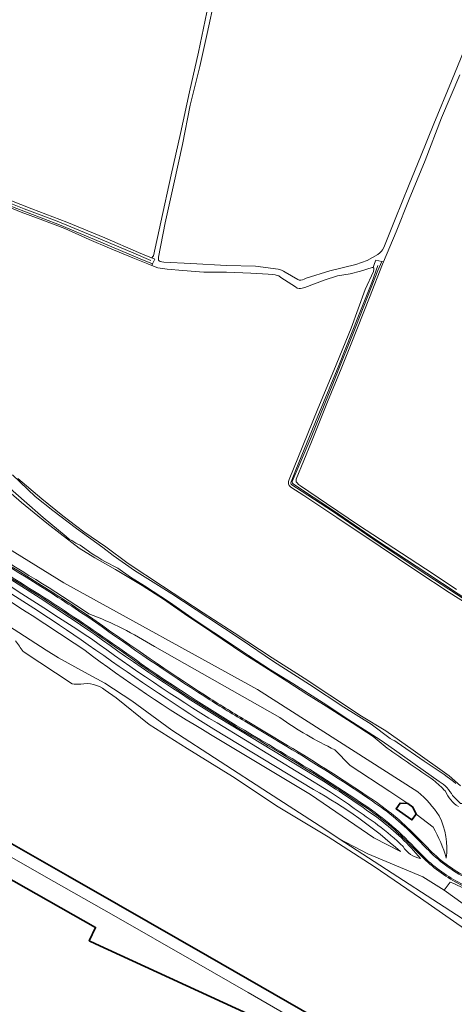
# Model space of a CAD drawing. Extents: x 150256 to 156914, y 461459 to 469481.
# Tile 134 of 256: x 153107 to 153246, y 464838 to 465153. Entities that reach past the tile are written whole.
import ezdxf

# ---------------------------------------------------------------- set-up
doc = ezdxf.new("R2010")
doc.units = 0
doc.header["$LTSCALE"] = 0.75
for name, color, linetype, lineweight in [('B-RO-GK-BESCHOEIING-G', 251, 'GK-BESCHOEIING', 35), ('B-RO-GR-GRAS-GV', 251, 'CONTINUOUS', 13), ('B-RO-OG-BEBOUWING-GV', 6, 'CONTINUOUS', 35), ('B-RO-OG-BEBOUWING_BUNKER-GV', 251, 'CONTINUOUS', 35), ('B-RO-OG-TERREIN_CULTUURSCHEIDING-GV', 251, 'CONTINUOUS', 18), ('B-RO-OG-WATER-GV', 251, 'CONTINUOUS', 18), ('B-RO-OG-WATER_SLOOT-GV', 251, 'CONTINUOUS', 18), ('B-RO-VH-VERHARDING_ASFALT-GV', 251, 'CONTINUOUS', 18), ('B-RO-VH-VERHARDING_BETON-GV', 251, 'CONTINUOUS', 18), ('B-RO-VH-VERHARDING_GRASBETONSTEEN-GV', 251, 'CONTINUOUS', 18)]:
    doc.layers.add(name, color=color, linetype=linetype, lineweight=lineweight)
doc.linetypes.add('GK-BESCHOEIING', pattern='A,30,-5,[1,NLCS.SHX,S=1,R=0,X=0,Y=0],-5', length=40)

msp = doc.modelspace()

# ---------------------------------------------------------------- linework, layer by layer
at = {"layer": 'B-RO-GK-BESCHOEIING-G'}
for points in [[(153138.493, 464869.527), (153122.361, 464878.796), (153095.361, 464894.195)], [(153138.493, 464869.527), (153167.074, 464853.212)], [(153213.953, 464826.221), (153167.074, 464853.212)]]:
    msp.add_lwpolyline(points, dxfattribs=at)
at = {"layer": 'B-RO-GR-GRAS-GV'}
for points in [[(153169.327, 465159.889), (153166.867, 465148.507), (153164.558, 465137.856), (153161.487, 465125.51), (153159, 465112.979), (153156.262, 465100.376), (153153.482, 465087.822), (153151.392, 465076.842), (153151.295, 465076.226), (153151.384, 465075.915), (153151.604, 465075.66), (153151.902, 465075.516), (153152.426, 465075.357), (153153.063, 465075.26), (153161.702, 465074.804), (153173.082, 465074.205), (153182.383, 465073.976), (153189.678, 465073.058), (153190.684, 465072.726), (153191.326, 465072.414), (153191.888, 465072.109), (153195.938, 465069.665), (153196.385, 465069.51), (153196.948, 465069.466), (153197.464, 465069.592), (153197.949, 465069.838), (153198.639, 465070.16), (153206.181, 465072.54), (153214.527, 465074.568), (153218.171, 465075.761), (153221.518, 465077.696), (153222.153, 465078.213), (153222.732, 465078.754), (153223.085, 465079.213), (153223.45, 465079.922), (153227.135, 465089.01), (153231.539, 465100.083), (153235.183, 465108.967), (153239.437, 465119.513), (153245.121, 465133.206), (153250.116, 465145.504)], [(153099.599, 465096.76), (153110.775, 465092.345), (153121.973, 465088.089), (153134.172, 465083.018), (153144.922, 465078.331), (153148.54, 465076.841), (153148.877, 465076.705), (153149.145, 465076.695), (153149.308, 465076.775), (153149.564, 465077.023), (153149.746, 465077.321), (153152.064, 465088.109), (153155.404, 465103.185), (153158.376, 465116.435), (153161.272, 465129.745), (153164.152, 465142.459), (153166.775, 465155.285)], [(153247.763, 465135.21), (153241.942, 465121.424), (153236.643, 465107.813), (153231.581, 465095.473), (153227.426, 465085), (153223.388, 465075.359), (153223.071, 465074.603), (153218.844, 465063.954), (153212.989, 465049.065), (153209.816, 465041.102), (153205.471, 465030.523), (153200.329, 465017.709), (153195.417, 465005.817), (153195.362, 465005.462), (153195.354, 465005.201), (153195.444, 465004.908), (153195.678, 465004.572), (153196.145, 465004.129), (153196.752, 465003.615), (153205.126, 464997.981), (153215.712, 464990.862), (153226.637, 464983.717), (153239.241, 464975.499), (153246.747, 464970.483)], [(153255.844, 464962.257), (153244.422, 464969.475), (153234.007, 464976.318), (153222.276, 464984.271), (153208.426, 464993.514), (153197.906, 465000.541), (153193.732, 465003.206), (153193.339, 465003.546), (153193.16, 465003.759), (153192.93, 465004.285), (153192.918, 465004.634), (153192.97, 465005.053), (153193.145, 465005.641), (153197.519, 465016.45), (153202.35, 465028.321), (153207.416, 465040.624), (153212.999, 465054.154), (153217.504, 465066.482), (153220.202, 465072.315), (153220.304, 465072.984), (153220.211, 465073.351), (153220.057, 465073.564), (153219.775, 465073.604), (153216.04, 465072.404), (153212.673, 465071.579), (153208.63, 465070.916), (153204.415, 465069.518), (153198.216, 465067.167), (153197.341, 465066.918), (153196.794, 465066.84), (153196.326, 465066.853), (153195.773, 465066.926), (153195.172, 465067.327), (153190.518, 465070.4), (153189.804, 465070.838), (153189.284, 465070.995), (153188.671, 465071.154), (153187.886, 465071.281), (153186.483, 465071.384), (153180.934, 465071.712), (153173.065, 465072.017), (153165.822, 465072.101), (153159.17, 465072.615), (153154.11, 465073.05), (153151.092, 465073.499), (153149.184, 465074.241), (153147.94, 465074.724), (153143.16, 465076.66), (153135.704, 465079.772), (153129.198, 465082.555), (153121.409, 465086.06), (153114.271, 465088.688), (153107.361, 465091.272), (153100.351, 465094.129)], [(153224.532, 464919.696), (153220.01, 464923.41), (153213.293, 464927.769), (153204.985, 464933.131), (153198.819, 464936.938), (153192.773, 464940.903), (153185.424, 464945.57), (153178.623, 464949.894), (153168.454, 464956.824), (153160.702, 464961.915), (153152.969, 464967.387), (153146.168, 464971.751), (153137.601, 464976.846), (153131.001, 464980.557), (153126.001, 464983.723), (153119.864, 464988.39), (153115.604, 464991.752), (153107.496, 464998.284), (153098.329, 465006.164)], [(153106.312, 465006.038), (153114.016, 464999.465), (153120.724, 464994.081), (153127.447, 464988.915), (153134.503, 464984.104), (153141.638, 464978.835), (153152.645, 464971.545), (153165.606, 464963.014), (153175.577, 464956.639), (153187.733, 464948.559), (153197.993, 464942.087), (153206.198, 464936.605), (153216.362, 464929.894), (153224.148, 464925.242), (153232.858, 464918.982), (153244.4, 464910.848), (153247.981, 464907.587)], [(153071.658, 465003.131), (153121.033, 464972.615), (153182.983, 464938.402), (153234.363, 464905.65)], [(153095.565, 464965.601), (153098.866, 464962.998), (153103.338, 464958.879), (153115.416, 464951.095), (153119.333, 464948.564), (153127.675, 464943.994), (153134.197, 464940.438), (153142.807, 464934.801), (153155.641, 464925.438), (153186.524, 464905.364), (153204.562, 464893.698), (153209.191, 464890.664), (153218.31, 464885.801), (153235.893, 464878.512), (153242.754, 464874.235), (153244.721, 464876.816)], [(153190.221, 464929.438), (153150.035, 464952.236)], [(153206.391, 464905.618), (153170.074, 464927.748)], [(153171.073, 464929.174), (153204.65, 464908.75)], [(153179.203, 464928.61), (153192.582, 464920.576)], [(153228.761, 464886.567), (153220.283, 464890.922), (153199.975, 464904.812), (153167.981, 464924.091)], [(153169.036, 464925.728), (153200.987, 464906.417)], [(153239.238, 464894.343), (153233.759, 464898.545), (153232.43, 464896.681), (153227.39, 464900.275), (153228.684, 464902.089), (153231.127, 464901.916), (153225.377, 464905.836), (153212.722, 464914.136), (153207.785, 464919.161)], [(153234.398, 464890.902), (153237.391, 464887.867)], [(153236.86, 464883.748), (153232.952, 464887.639)]]:
    msp.add_lwpolyline(points, dxfattribs=at)
for points in [[(153076.148, 464994.984, -0.0039227), (153113.875, 464971.782)], [(153129.086, 464962.725, 0.0101532), (153094.765, 464984.221)], [(153129.908, 464954.665, 0.0027177), (153092.354, 464978.915)], [(153093.276, 464980.182, -0.0163748), (153130.989, 464956.016)], [(153145.573, 464946.37, 0.0220286), (153095.499, 464979.323)], [(153127.822, 464950.952, 0.0038002), (153090.168, 464975.528)], [(153091.229, 464976.948, -0.0188176), (153128.862, 464952.782)], [(153113.875, 464971.782, -0.0091646), (153131.387, 464960.349)], [(153150.035, 464952.236, 0.046061), (153129.086, 464962.725)], [(153131.387, 464960.349, 0.0123984), (153166.347, 464936.528)], [(153130.989, 464956.016, 0.0179031), (153171.073, 464929.174)], [(153128.862, 464952.782, 0.0124034), (153169.036, 464925.728)], [(153170.074, 464927.748, -0.0219868), (153129.908, 464954.665)], [(153167.981, 464924.091, -0.0285249), (153127.822, 464950.952)], [(153186.445, 464920.453, -0.0204133), (153145.573, 464946.37)], [(153166.347, 464936.528, 0.0099274), (153179.203, 464928.61)], [(153207.785, 464919.161, -0.0430763), (153190.221, 464929.438)], [(153215.782, 464901.967, 0.0140343), (153186.445, 464920.453)], [(153192.582, 464920.576, -0.014255), (153220.099, 464902.996)], [(153239.391, 464909.414, -0.0061707), (153224.532, 464919.696)], [(153204.65, 464908.75, -0.0151353), (153222.273, 464896.765)], [(153243.15, 464905.926, 0.0211188), (153239.391, 464909.414)], [(153200.987, 464906.417, -0.0552256), (153228.761, 464886.567)], [(153221.584, 464895.062, 0.0045569), (153206.391, 464905.618)], [(153234.363, 464905.65, -0.0752378), (153241.142, 464898.008)], [(153247.316, 464900.964, -0.150745), (153243.15, 464905.926)], [(153232.952, 464887.639, 0.0624184), (153215.782, 464901.967)], [(153220.099, 464902.996, -0.0542235), (153234.398, 464890.902)], [(153222.273, 464896.765, -0.0537051), (153235.202, 464884.37)], [(153241.142, 464898.008, -0.1559127), (153243.419, 464884.416)], [(153229.609, 464888.138, 0.0386004), (153221.584, 464895.062)], [(153243.419, 464884.416, 0.0661935), (153239.238, 464894.343)], [(153235.202, 464884.37, -0.2127078), (153229.609, 464888.138)], [(153237.391, 464887.867, 0.0868376), (153250.356, 464878.249)], [(153248.723, 464875.567, -0.0702398), (153236.86, 464883.748)], [(153244.721, 464876.816, -0.0265761), (153262.306, 464867.999)]]:
    msp.add_lwpolyline(points, format="xyb", dxfattribs=at)
at = {"layer": 'B-RO-OG-BEBOUWING-GV'}
msp.add_lwpolyline([(153183.881, 464832.823), (153131.208, 464857.076), (153129.158, 464858.02), (153131.185, 464862.283), (153074.834, 464894.175)], dxfattribs=at)
at = {"layer": 'B-RO-OG-BEBOUWING_BUNKER-GV'}
msp.add_lwpolyline([(153231.127, 464901.916), (153228.684, 464902.089), (153227.39, 464900.275), (153232.43, 464896.681), (153233.759, 464898.545), (153232.759, 464900.753)], close=True, dxfattribs=at)
at = {"layer": 'B-RO-OG-TERREIN_CULTUURSCHEIDING-GV'}
for points in [[(153234.363, 464905.65), (153182.983, 464938.402), (153121.033, 464972.615), (153071.658, 465003.131)], [(153150.035, 464952.236), (153190.221, 464929.438)], [(153170.074, 464927.748), (153206.391, 464905.618)], [(153204.65, 464908.75), (153171.073, 464929.174)], [(153167.981, 464924.091), (153199.975, 464904.812), (153220.283, 464890.922), (153228.761, 464886.567)], [(153200.987, 464906.417), (153169.036, 464925.728)], [(153207.785, 464919.161), (153212.722, 464914.136), (153225.377, 464905.836), (153231.127, 464901.916), (153232.759, 464900.753), (153233.759, 464898.545)], [(153213.851, 464826.004), (153213.953, 464826.221), (153167.074, 464853.212), (153150.433, 464862.744), (153138.493, 464869.527), (153122.361, 464878.796), (153095.361, 464894.195), (153074.297, 464906.279), (153063.642, 464912.419), (153060.397, 464914.274), (153057.486, 464909.094), (153071.549, 464901.194), (153076.997, 464898.796)], [(153079.697, 464898.777), (153114.682, 464878.808), (153137.008, 464866.121), (153162.805, 464851.385), (153180.044, 464841.473), (153201.594, 464829.015), (153212.352, 464822.825), (153213.146, 464824.508), (153213.851, 464826.004)], [(153233.759, 464898.545), (153239.238, 464894.343)], [(153248.809, 464869.876), (153242.754, 464874.235), (153235.893, 464878.512), (153218.31, 464885.801), (153209.191, 464890.664), (153257.865, 464859.091), (153258.361, 464859.184), (153258.964, 464855.939), (153262.065, 464860.699)], [(153244.721, 464876.816), (153242.754, 464874.235), (153248.809, 464869.876), (153250.862, 464872.171), (153261.452, 464866.481), (153268.148, 464862.352), (153269.032, 464863.789)]]:
    msp.add_lwpolyline(points, dxfattribs=at)
for points in [[(153094.765, 464984.221, -0.0101532), (153129.086, 464962.725)], [(153092.354, 464978.915, -0.0027177), (153129.908, 464954.665)], [(153130.989, 464956.016, 0.0163748), (153093.276, 464980.182)], [(153090.168, 464975.528, -0.0038002), (153127.822, 464950.952)], [(153128.862, 464952.782, 0.0188176), (153091.229, 464976.948)], [(153129.086, 464962.725, -0.046061), (153150.035, 464952.236)], [(153171.073, 464929.174, -0.0179031), (153130.989, 464956.016)], [(153169.036, 464925.728, -0.0124034), (153128.862, 464952.782)], [(153129.908, 464954.665, 0.0219868), (153170.074, 464927.748)], [(153127.822, 464950.952, 0.0285249), (153167.981, 464924.091)], [(153190.221, 464929.438, 0.0430763), (153207.785, 464919.161)], [(153222.273, 464896.765, 0.0151353), (153204.65, 464908.75)], [(153228.761, 464886.567, 0.0552256), (153200.987, 464906.417)], [(153206.391, 464905.618, -0.0045569), (153221.584, 464895.062)], [(153241.142, 464898.008, 0.0752378), (153234.363, 464905.65)], [(153235.202, 464884.37, 0.0537051), (153222.273, 464896.765)], [(153243.419, 464884.416, 0.1559127), (153241.142, 464898.008)], [(153221.584, 464895.062, -0.0386004), (153229.609, 464888.138)], [(153239.238, 464894.343, -0.0661935), (153243.419, 464884.416)], [(153229.609, 464888.138, 0.2127078), (153235.202, 464884.37)], [(153262.306, 464867.999, 0.0265761), (153244.721, 464876.816)]]:
    msp.add_lwpolyline(points, format="xyb", dxfattribs=at)
at = {"layer": 'B-RO-OG-WATER-GV'}
for points in [[(153108.02, 464950.572, -0.0044742), (153105.607, 464953.984)], [(153126.447, 464940.149, -0.0611091), (153123.711, 464940.278)], [(153134.259, 464938.284, 0.2148438), (153126.447, 464940.149)]]:
    msp.add_lwpolyline(points, format="xyb", dxfattribs=at)
for points in [[(153123.711, 464940.278), (153108.02, 464950.572)], [(153280.571, 464835.762), (153259.537, 464850.09), (153258.489, 464855.732), (153249.274, 464861.868), (153235.149, 464871.699), (153220.313, 464881.74), (153205.664, 464891.305), (153189.614, 464900.867), (153175.025, 464910.593), (153160.473, 464919.542), (153148.366, 464927.299), (153137.795, 464935.754), (153134.259, 464938.284)], [(153095.361, 464894.195), (153122.361, 464878.796), (153138.493, 464869.527), (153150.433, 464862.744), (153167.074, 464853.212), (153213.953, 464826.221)]]:
    msp.add_lwpolyline(points, dxfattribs=at)
at = {"layer": 'B-RO-OG-WATER_SLOOT-GV'}
for points in [[(152930.403, 465109.067), (152944.3, 465100.162), (152959.848, 465089.237), (152972.483, 465078.918), (152981.203, 465071.593), (152993.081, 465064.168), (153006.112, 465054.85), (153018.804, 465046.189), (153033.331, 465036.197), (153035.351, 465034.9), (153045.605, 465031.715), (153048.328, 465030.703), (153053.309, 465029.565), (153056.106, 465028.207), (153059.214, 465026.723), (153064.399, 465024.049), (153073.695, 465019.851), (153085.073, 465015.659), (153086.12, 465015.039), (153098.329, 465006.164), (153107.496, 464998.284), (153115.604, 464991.752)], [(153078.01, 465103.414), (153088.638, 465099.262), (153104.628, 465092.939), (153119.685, 465087.218), (153132.843, 465081.652), (153145.464, 465076.306), (153149.422, 465074.739), (153150.151, 465076.268), (153150.152, 465076.271)], [(153078.867, 465103.978), (153088.257, 465100.181), (153099.224, 465095.96), (153108.343, 465092.315), (153118.905, 465088.367), (153132.084, 465082.995), (153142.671, 465078.41), (153148.893, 465075.837)], [(153148.893, 465075.837), (153142.671, 465078.41), (153132.084, 465082.995), (153118.905, 465088.367), (153108.343, 465092.315), (153099.224, 465095.96), (153088.257, 465100.181), (153078.867, 465103.978)], [(153150.092, 465076.296), (153149.145, 465076.695), (153148.877, 465076.705), (153148.54, 465076.841), (153144.922, 465078.331), (153134.172, 465083.018), (153121.973, 465088.089), (153110.775, 465092.345), (153099.599, 465096.76)], [(153100.351, 465094.129), (153107.361, 465091.272), (153114.271, 465088.688), (153121.409, 465086.06), (153129.198, 465082.555), (153135.704, 465079.772), (153143.16, 465076.66), (153147.94, 465074.724), (153149.184, 465074.241), (153149.422, 465074.739), (153145.464, 465076.306), (153132.843, 465081.652), (153119.685, 465087.218), (153104.628, 465092.939)], [(153220.57, 465074.858), (153220.507, 465074.838), (153220.057, 465073.564), (153220.211, 465073.351), (153220.304, 465072.984), (153220.202, 465072.315), (153217.504, 465066.482), (153212.999, 465054.154), (153207.416, 465040.624), (153202.35, 465028.321), (153197.519, 465016.45), (153193.145, 465005.641), (153192.97, 465005.053), (153192.918, 465004.634), (153192.93, 465004.285), (153193.16, 465003.759), (153193.339, 465003.546), (153193.732, 465003.206), (153197.906, 465000.541), (153208.426, 464993.514), (153222.276, 464984.271), (153234.007, 464976.318), (153244.422, 464969.475), (153255.844, 464962.257)], [(153194.163, 465005.018), (153200.208, 465019.247), (153207.316, 465036.876), (153214.721, 465055.213), (153221.588, 465072.618), (153222.78, 465075.499), (153220.894, 465075.932), (153220.507, 465074.838), (153220.57, 465074.858)], [(153222.78, 465075.499), (153221.588, 465072.618), (153214.721, 465055.213), (153207.316, 465036.876), (153200.208, 465019.247), (153194.163, 465005.018)], [(153246.747, 464970.483), (153239.241, 464975.499), (153226.637, 464983.717), (153215.712, 464990.862), (153205.126, 464997.981), (153196.752, 465003.615), (153196.145, 465004.129), (153195.678, 465004.572), (153195.444, 465004.908), (153195.354, 465005.201), (153195.362, 465005.462), (153195.417, 465005.817), (153200.329, 465017.709), (153205.471, 465030.523), (153209.816, 465041.102), (153212.989, 465049.065), (153218.844, 465063.954), (153223.071, 465074.603), (153223.388, 465075.359), (153222.78, 465075.499)], [(153193.82, 465004.975), (153195.289, 465008.766), (153202.345, 465025.943), (153209.012, 465042.203), (153215.404, 465058.093), (153219.625, 465068.757), (153221.516, 465074.242)], [(153221.516, 465074.242), (153219.625, 465068.757), (153215.404, 465058.093), (153209.012, 465042.203), (153202.345, 465025.943), (153195.289, 465008.766), (153193.82, 465004.975)], [(153104.582, 465007.215), (153111.879, 465000.277), (153117.537, 464995.783), (153125.131, 464989.975), (153133.525, 464983.931), (153136.816, 464981.361), (153143.661, 464976.565), (153155.58, 464969.099), (153167.11, 464961.48), (153177.825, 464954.418), (153188.178, 464947.4), (153199.653, 464940.045), (153210.618, 464932.753), (153219.44, 464927.32), (153225.517, 464922.732), (153226.2, 464922.356), (153226.956, 464922.063), (153227.764, 464921.534), (153236.412, 464915.525), (153242.801, 464911.245), (153243.781, 464910.497), (153244.929, 464909.653), (153245.758, 464908.987), (153246.538, 464908.352)], [(153246.538, 464908.352), (153245.758, 464908.987), (153244.929, 464909.653), (153243.781, 464910.497), (153242.801, 464911.245), (153236.412, 464915.525), (153227.764, 464921.534), (153226.956, 464922.063), (153226.2, 464922.356), (153225.517, 464922.732), (153219.44, 464927.32), (153210.618, 464932.753), (153199.653, 464940.045), (153188.178, 464947.4), (153177.825, 464954.418), (153167.11, 464961.48), (153155.58, 464969.099), (153143.661, 464976.565), (153136.816, 464981.361), (153133.525, 464983.931), (153125.131, 464989.975), (153117.537, 464995.783), (153111.879, 465000.277), (153104.582, 465007.215)], [(153247.981, 464907.587), (153244.4, 464910.848), (153232.858, 464918.982), (153224.148, 464925.242), (153216.362, 464929.894), (153206.198, 464936.605), (153197.993, 464942.087), (153187.733, 464948.559), (153175.577, 464956.639), (153165.606, 464963.014), (153152.645, 464971.545), (153141.638, 464978.835), (153134.503, 464984.104), (153127.447, 464988.915), (153120.724, 464994.081), (153114.016, 464999.465), (153106.312, 465006.038)], [(153241.123, 464908.984), (153225.022, 464920.366), (153222.259, 464922.366), (153212.27, 464928.738), (153203.994, 464934.171), (153194.325, 464940.372), (153187.158, 464944.771), (153180.136, 464949.385), (153173.776, 464953.632), (153169.066, 464956.752), (153161.999, 464961.422), (153154.891, 464966.459), (153146.867, 464971.606), (153142.358, 464974.417), (153138.275, 464977.283), (153134.129, 464979.445), (153133.183, 464980.003), (153131.879, 464980.798), (153130.114, 464981.842), (153126.984, 464984.158), (153126.253, 464984.679), (153125.514, 464984.968), (153124.906, 464985.274), (153124.249, 464985.753), (153123.553, 464986.19), (153122.902, 464986.52), (153121.807, 464987.427), (153114.471, 464993.498), (153108.397, 464998.844), (153103.902, 465002.753)], [(153103.902, 465002.753), (153108.397, 464998.844), (153114.471, 464993.498), (153121.807, 464987.427), (153122.902, 464986.52), (153123.553, 464986.19), (153124.249, 464985.753), (153124.906, 464985.274), (153125.514, 464984.968), (153126.253, 464984.679), (153126.984, 464984.158), (153130.114, 464981.842), (153131.879, 464980.798), (153133.183, 464980.003), (153134.129, 464979.445), (153138.275, 464977.283), (153142.358, 464974.417), (153146.867, 464971.606), (153154.891, 464966.459), (153161.999, 464961.422), (153169.066, 464956.752), (153173.776, 464953.632), (153180.136, 464949.385), (153187.158, 464944.771), (153194.325, 464940.372), (153203.994, 464934.171), (153212.27, 464928.738), (153222.259, 464922.366), (153225.022, 464920.366), (153241.123, 464908.984)], [(153276.424, 464949.244), (153269.435, 464953.893), (153251.278, 464965.949), (153237.235, 464975.151), (153221.687, 464985.469), (153207.072, 464995.541), (153197.289, 465001.795), (153193.997, 465003.999)], [(153193.997, 465003.999), (153197.289, 465001.795), (153207.072, 464995.541), (153221.687, 464985.469), (153237.235, 464975.151), (153251.278, 464965.949), (153269.435, 464953.893), (153276.424, 464949.244)], [(153194.557, 465004.215), (153207.13, 464995.841), (153220.833, 464986.486), (153237.238, 464975.689), (153252.262, 464965.79), (153266.629, 464956.223), (153276.573, 464949.959)], [(153276.573, 464949.959), (153266.629, 464956.223), (153252.262, 464965.79), (153237.238, 464975.689), (153220.833, 464986.486), (153207.13, 464995.841), (153194.557, 465004.215)], [(153115.604, 464991.752), (153119.864, 464988.39), (153126.001, 464983.723), (153131.001, 464980.557), (153137.601, 464976.846), (153146.168, 464971.751), (153152.969, 464967.387), (153160.702, 464961.915), (153168.454, 464956.824), (153178.623, 464949.894), (153185.424, 464945.57), (153192.773, 464940.903), (153198.819, 464936.938), (153204.985, 464933.131), (153213.293, 464927.769), (153220.01, 464923.41), (153224.532, 464919.696)], [(153134.259, 464938.284), (153137.795, 464935.754), (153148.366, 464927.299), (153160.473, 464919.542), (153175.025, 464910.593), (153189.614, 464900.867), (153205.664, 464891.305), (153220.313, 464881.74), (153235.149, 464871.699), (153249.274, 464861.868), (153258.489, 464855.732), (153257.865, 464859.091), (153209.191, 464890.664), (153204.562, 464893.698), (153186.524, 464905.364), (153155.641, 464925.438), (153142.807, 464934.801), (153134.197, 464940.438), (153127.675, 464943.994), (153119.333, 464948.564), (153115.416, 464951.095), (153103.338, 464958.879), (153098.866, 464962.998), (153095.565, 464965.601)], [(153108.02, 464950.572), (153123.711, 464940.278)], [(153251.741, 464903.753), (153254.544, 464907.576), (153253.623, 464908.117), (153250.978, 464905.015), (153250.408, 464903.317), (153249.758, 464902.379), (153248.486, 464901.965), (153247.945, 464902.005), (153246.704, 464903.272), (153245.485, 464904.517)], [(153245.485, 464904.517), (153246.704, 464903.272)]]:
    msp.add_lwpolyline(points, dxfattribs=at)
for points in [[(153193.997, 465003.999, -0.3319269), (153193.82, 465004.975)], [(153193.82, 465004.975, 0.3319269), (153193.997, 465003.999)], [(153194.163, 465005.018, 0.3215405), (153194.557, 465004.215)], [(153194.557, 465004.215, -0.3215405), (153194.163, 465005.018)], [(153105.607, 464953.984, 0.0044742), (153108.02, 464950.572)], [(153123.711, 464940.278, 0.0611091), (153126.447, 464940.149)], [(153126.447, 464940.149, -0.2148438), (153134.259, 464938.284)], [(153224.532, 464919.696, 0.0061707), (153239.391, 464909.414)], [(153239.391, 464909.414, -0.0211188), (153243.15, 464905.926)], [(153245.485, 464904.517, 0.1373889), (153241.123, 464908.984)], [(153241.123, 464908.984, -0.1373889), (153245.485, 464904.517)], [(153243.15, 464905.926, 0.150745), (153247.316, 464900.964)]]:
    msp.add_lwpolyline(points, format="xyb", dxfattribs=at)
at = {"layer": 'B-RO-VH-VERHARDING_ASFALT-GV'}
for points in [[(153113.662, 464971.443, 0.0038923), (153075.942, 464994.642)], [(153095.708, 464979.664, -0.0219954), (153145.805, 464946.696)], [(153131.157, 464960.021, 0.0091596), (153113.662, 464971.443)], [(153166.131, 464936.192, -0.0123937), (153131.157, 464960.021)], [(153145.805, 464946.696, 0.020433), (153186.647, 464920.798)], [(153178.999, 464928.266, -0.0101), (153166.131, 464936.192)], [(153186.647, 464920.798, -0.0140659), (153216.001, 464902.301)], [(153219.875, 464902.665, 0.0142314), (153192.376, 464920.233)], [(153216.001, 464902.301, -0.0624244), (153233.239, 464887.917)], [(153234.111, 464890.624, 0.0541542), (153219.875, 464902.665)], [(153250.142, 464877.908, -0.0865408), (153237.103, 464887.589)], [(153237.136, 464884.037, 0.0702979), (153248.927, 464875.912)]]:
    msp.add_lwpolyline(points, format="xyb", dxfattribs=at)
for points in [[(153192.376, 464920.233), (153178.999, 464928.266)], [(153237.103, 464887.589), (153234.111, 464890.624)], [(153233.239, 464887.917), (153237.136, 464884.037)]]:
    msp.add_lwpolyline(points, dxfattribs=at)
at = {"layer": 'B-RO-VH-VERHARDING_BETON-GV'}
msp.add_lwpolyline([(153231.127, 464901.916), (153228.684, 464902.089), (153227.39, 464900.275), (153232.43, 464896.681), (153233.759, 464898.545), (153232.759, 464900.753)], close=True, dxfattribs=at)
at = {"layer": 'B-RO-VH-VERHARDING_GRASBETONSTEEN-GV'}
for points in [[(153075.942, 464994.642, -0.0038923), (153113.662, 464971.443)], [(153113.875, 464971.782, 0.0039227), (153076.148, 464994.984)], [(153095.499, 464979.323, -0.0220286), (153145.573, 464946.37)], [(153145.805, 464946.696, 0.0219954), (153095.708, 464979.664)], [(153113.662, 464971.443, -0.0091596), (153131.157, 464960.021)], [(153131.387, 464960.349, 0.0091646), (153113.875, 464971.782)], [(153131.157, 464960.021, 0.0123937), (153166.131, 464936.192)], [(153166.347, 464936.528, -0.0123984), (153131.387, 464960.349)], [(153145.573, 464946.37, 0.0204133), (153186.445, 464920.453)], [(153186.647, 464920.798, -0.020433), (153145.805, 464946.696)], [(153166.131, 464936.192, 0.0101), (153178.999, 464928.266)], [(153179.203, 464928.61, -0.0099274), (153166.347, 464936.528)], [(153186.445, 464920.453, -0.0140343), (153215.782, 464901.967)], [(153216.001, 464902.301, 0.0140659), (153186.647, 464920.798)], [(153220.099, 464902.996, 0.014255), (153192.582, 464920.576)], [(153192.376, 464920.233, -0.0142314), (153219.875, 464902.665)], [(153215.782, 464901.967, -0.0624184), (153232.952, 464887.639)], [(153233.239, 464887.917, 0.0624244), (153216.001, 464902.301)], [(153219.875, 464902.665, -0.0541542), (153234.111, 464890.624)], [(153234.398, 464890.902, 0.0542235), (153220.099, 464902.996)], [(153237.103, 464887.589, 0.0865408), (153250.142, 464877.908)], [(153250.356, 464878.249, -0.0868376), (153237.391, 464887.867)], [(153236.86, 464883.748, 0.0702398), (153248.723, 464875.567)], [(153248.927, 464875.912, -0.0702979), (153237.136, 464884.037)]]:
    msp.add_lwpolyline(points, format="xyb", dxfattribs=at)
for points in [[(153178.999, 464928.266), (153192.376, 464920.233)], [(153192.582, 464920.576), (153179.203, 464928.61)], [(153234.111, 464890.624), (153237.103, 464887.589)], [(153237.391, 464887.867), (153234.398, 464890.902)], [(153232.952, 464887.639), (153236.86, 464883.748)], [(153237.136, 464884.037), (153233.239, 464887.917)]]:
    msp.add_lwpolyline(points, dxfattribs=at)

doc.saveas('drawing.dxf')
